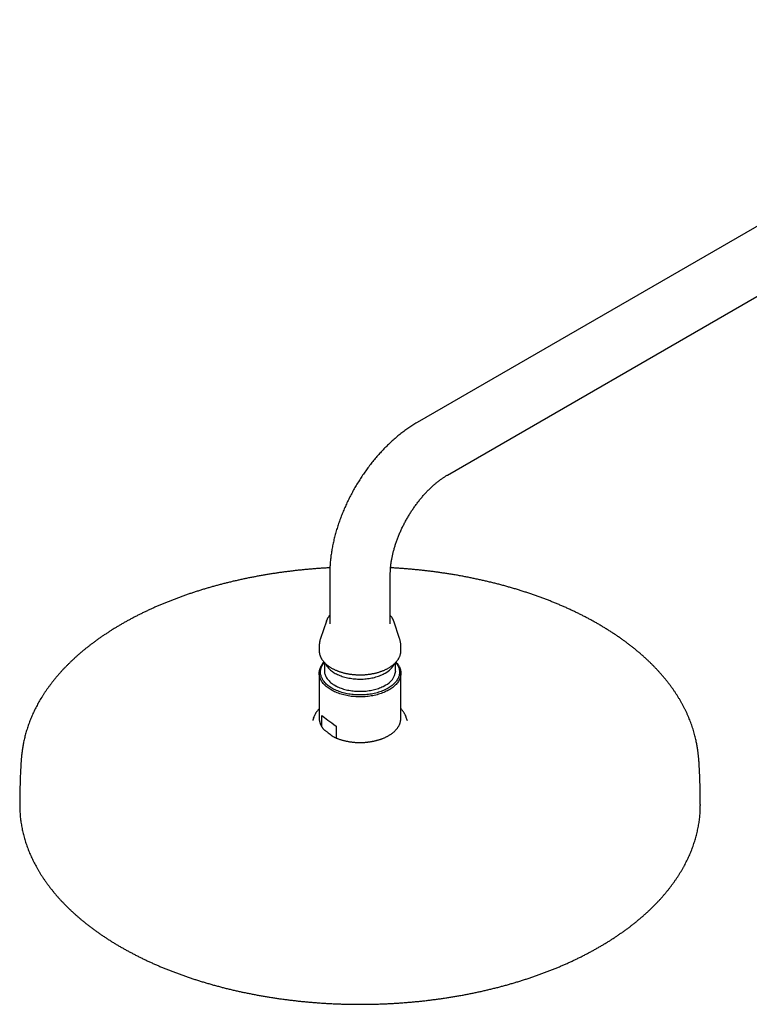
# Model space of a CAD drawing. Header units: millimetres. Extents: x 8 to 1577, y 12 to 2536.
# Tile 8 of 19: x 1059 to 1274, y 926 to 1215. Entities that reach past the tile are written whole.
import ezdxf

# ---------------------------------------------------------------- set-up
doc = ezdxf.new("R2010")
doc.units = ezdxf.units.MM

msp = doc.modelspace()

# ---------------------------------------------------------------- linework, layer by layer
at = {"color": 7, "linetype": 'Continuous', "lineweight": 30}
for p, q in [((1381.17, 1214.81), (1176.11, 1096.43)), ((1185.01, 1081.02), (1390.07, 1199.4)), ((1150.45, 1051.98), (1150.45, 1037.29)), ((1168.25, 1037.29), (1168.25, 1051.98)), ((1149.45, 1038.15), (1147.73, 1033)), ((1149.45, 1038.15), (1149.46, 1038.17)), ((1170.96, 1033), (1169.24, 1038.15)), ((1169.24, 1038.15), (1169.24, 1038.15)), ((1147.35, 1030.65), (1147.35, 1029.45)), ((1171.35, 1029.45), (1171.35, 1030.65)), ((1148.87, 1025.97), (1148.87, 1023.55)), ((1169.82, 1023.55), (1169.82, 1025.97)), ((1147.35, 1022.8), (1147.35, 1009.6)), ((1171.35, 1009.6), (1171.35, 1022.8)), ((1151.94, 1019.27), (1152.3, 1019.06)), ((1166.39, 1019.06), (1166.76, 1019.27)), ((1145.74, 1009.82), (1145.49, 1009.04)), ((1147.35, 1009.6), (1147.35, 1009.6)), ((1148.16, 1007.09), (1148.16, 1010.4)), ((1171.35, 1009.6), (1171.35, 1009.61)), ((1172.94, 1009.84), (1172.95, 1009.82)), ((1173.21, 1009.04), (1172.95, 1009.82)), ((1152.37, 1007.28), (1152.37, 1003.97))]:
    msp.add_line(p, q, dxfattribs=at)
at = {"color": 7, "linetype": 'Continuous', "lineweight": 30, "flags": 128}
for points in [[(1147.35, 1029.45), (1147.35, 1029.35), (1147.35, 1029.24)], [(1171.34, 1029.25), (1171.35, 1029.41), (1171.35, 1029.45)], [(1166.71, 1017.33), (1166.35, 1017.17), (1165.97, 1017.02), (1165.59, 1016.88), (1165.19, 1016.75), (1164.79, 1016.62), (1164.38, 1016.51), (1163.96, 1016.4), (1163.53, 1016.31), (1163.1, 1016.22), (1162.67, 1016.14), (1162.23, 1016.07), (1161.78, 1016.02), (1161.33, 1015.97), (1160.88, 1015.93), (1160.42, 1015.9), (1159.97, 1015.88), (1159.51, 1015.87), (1159.05, 1015.87), (1158.6, 1015.88), (1158.14, 1015.91), (1157.69, 1015.94), (1157.24, 1015.98), (1156.79, 1016.03), (1156.35, 1016.09), (1155.91, 1016.16), (1155.47, 1016.24), (1155.04, 1016.33), (1154.62, 1016.43), (1154.2, 1016.54), (1153.79, 1016.66), (1153.39, 1016.78), (1153, 1016.92), (1152.62, 1017.06), (1152.24, 1017.22), (1151.88, 1017.38), (1151.53, 1017.54), (1151.19, 1017.72), (1150.86, 1017.9), (1150.54, 1018.09), (1150.24, 1018.29), (1149.95, 1018.49), (1149.67, 1018.7), (1149.41, 1018.92), (1149.16, 1019.14), (1148.92, 1019.37), (1148.7, 1019.6), (1148.5, 1019.83), (1148.31, 1020.07), (1148.14, 1020.32), (1147.99, 1020.57), (1147.85, 1020.82), (1147.72, 1021.07), (1147.62, 1021.33), (1147.53, 1021.59), (1147.46, 1021.85), (1147.41, 1022.11), (1147.37, 1022.37), (1147.35, 1022.64), (1147.35, 1022.9), (1147.36, 1023.16), (1147.4, 1023.43), (1147.45, 1023.69), (1147.51, 1023.95), (1147.6, 1024.21), (1147.7, 1024.47), (1147.82, 1024.72), (1147.95, 1024.97), (1148.11, 1025.22), (1148.27, 1025.47), (1148.46, 1025.71), (1148.66, 1025.95), (1148.77, 1026.07)], [(1169.84, 1025.98), (1169.9, 1025.91), (1170.08, 1025.67), (1170.24, 1025.43), (1170.39, 1025.18), (1170.52, 1024.93), (1170.63, 1024.68), (1170.72, 1024.43), (1170.8, 1024.17), (1170.87, 1023.91), (1170.91, 1023.66), (1170.94, 1023.4), (1170.95, 1023.14), (1170.94, 1022.88), (1170.91, 1022.62), (1170.87, 1022.36), (1170.81, 1022.1), (1170.73, 1021.85), (1170.64, 1021.59), (1170.53, 1021.34), (1170.4, 1021.09), (1170.25, 1020.85), (1170.09, 1020.6), (1169.92, 1020.37), (1169.72, 1020.13), (1169.51, 1019.9), (1169.29, 1019.68), (1169.05, 1019.46), (1168.8, 1019.24), (1168.53, 1019.03), (1168.25, 1018.83), (1167.95, 1018.63), (1167.64, 1018.44), (1167.32, 1018.26), (1166.99, 1018.09), (1166.65, 1017.92), (1166.29, 1017.76), (1165.92, 1017.61), (1165.55, 1017.47), (1165.16, 1017.33), (1164.77, 1017.21), (1164.37, 1017.09), (1163.96, 1016.98), (1163.54, 1016.88), (1163.12, 1016.79), (1162.69, 1016.71), (1162.26, 1016.64), (1161.82, 1016.58), (1161.38, 1016.53), (1160.94, 1016.49), (1160.49, 1016.46), (1160.04, 1016.44), (1159.59, 1016.43), (1159.14, 1016.43), (1158.69, 1016.44), (1158.24, 1016.46), (1157.8, 1016.49), (1157.35, 1016.53), (1156.91, 1016.58), (1156.47, 1016.64), (1156.04, 1016.71), (1155.61, 1016.79), (1155.19, 1016.87), (1154.77, 1016.97), (1154.36, 1017.08), (1153.96, 1017.19), (1153.56, 1017.32), (1153.18, 1017.45), (1152.8, 1017.6), (1152.44, 1017.75), (1152.08, 1017.91), (1151.73, 1018.07), (1151.4, 1018.25), (1151.08, 1018.43), (1150.77, 1018.62), (1150.47, 1018.81), (1150.19, 1019.01), (1149.92, 1019.22), (1149.67, 1019.44), (1149.43, 1019.65), (1149.2, 1019.88), (1148.99, 1020.11), (1148.79, 1020.34), (1148.62, 1020.58), (1148.45, 1020.82), (1148.31, 1021.07), (1148.18, 1021.32), (1148.06, 1021.57), (1147.97, 1021.82), (1147.89, 1022.08), (1147.83, 1022.34), (1147.78, 1022.59), (1147.76, 1022.85), (1147.75, 1023.11), (1147.75, 1023.37), (1147.78, 1023.63), (1147.82, 1023.89), (1147.88, 1024.15), (1147.96, 1024.4), (1148.05, 1024.66), (1148.17, 1024.91), (1148.29, 1025.16), (1148.44, 1025.4), (1148.6, 1025.65), (1148.78, 1025.89), (1148.86, 1025.98)], [(1149.2, 1025.63), (1149.26, 1025.49), (1149.39, 1025.26), (1149.53, 1025.02), (1149.69, 1024.79), (1149.86, 1024.57), (1150.05, 1024.35), (1150.25, 1024.13), (1150.47, 1023.92), (1150.71, 1023.71), (1150.96, 1023.51), (1151.22, 1023.32), (1151.5, 1023.13), (1151.79, 1022.95), (1152.09, 1022.77), (1152.4, 1022.61), (1152.73, 1022.45), (1153.07, 1022.3), (1153.41, 1022.15), (1153.77, 1022.02), (1154.14, 1021.89), (1154.51, 1021.77), (1154.9, 1021.66), (1155.29, 1021.56), (1155.68, 1021.47), (1156.09, 1021.39), (1156.5, 1021.32), (1156.91, 1021.25), (1157.33, 1021.2), (1157.75, 1021.16), (1158.17, 1021.13), (1158.6, 1021.1), (1159.03, 1021.09), (1159.45, 1021.09), (1159.88, 1021.1), (1160.31, 1021.11), (1160.73, 1021.14), (1161.15, 1021.18), (1161.57, 1021.23), (1161.99, 1021.28), (1162.4, 1021.35), (1162.81, 1021.43), (1163.21, 1021.51), (1163.6, 1021.61), (1163.99, 1021.72), (1164.37, 1021.83), (1164.74, 1021.95), (1165.1, 1022.08), (1165.45, 1022.22), (1165.8, 1022.37), (1166.13, 1022.53), (1166.45, 1022.69), (1166.76, 1022.86)], [(1169.92, 1026.07), (1170.09, 1025.88), (1170.29, 1025.64), (1170.47, 1025.4), (1170.63, 1025.15), (1170.78, 1024.9), (1170.91, 1024.65), (1171.02, 1024.4), (1171.12, 1024.14), (1171.2, 1023.88), (1171.26, 1023.62), (1171.31, 1023.36), (1171.34, 1023.09), (1171.35, 1022.83), (1171.34, 1022.56), (1171.32, 1022.3), (1171.27, 1022.04), (1171.22, 1021.78), (1171.14, 1021.52), (1171.05, 1021.26), (1170.94, 1021), (1170.81, 1020.75), (1170.67, 1020.5), (1170.51, 1020.25), (1170.33, 1020.01), (1170.14, 1019.77), (1169.93, 1019.53), (1169.71, 1019.3), (1169.47, 1019.08), (1169.22, 1018.86), (1168.95, 1018.64), (1168.67, 1018.44), (1168.37, 1018.23), (1168.07, 1018.04), (1167.75, 1017.85), (1167.41, 1017.67), (1167.07, 1017.5), (1166.71, 1017.33)], [(1148.87, 1023.55), (1148.87, 1023.36), (1148.9, 1023.12), (1148.93, 1022.87), (1148.99, 1022.63), (1149.07, 1022.38), (1149.16, 1022.14), (1149.26, 1021.9), (1149.39, 1021.67), (1149.53, 1021.44), (1149.69, 1021.21), (1149.86, 1020.98), (1150.05, 1020.76), (1150.25, 1020.54), (1150.47, 1020.33), (1150.71, 1020.12), (1150.96, 1019.92), (1151.22, 1019.73), (1151.5, 1019.54), (1151.79, 1019.36), (1152.09, 1019.19), (1152.4, 1019.02), (1152.73, 1018.86), (1153.07, 1018.71), (1153.41, 1018.56), (1153.77, 1018.43), (1154.14, 1018.3), (1154.51, 1018.18), (1154.9, 1018.07), (1155.29, 1017.97), (1155.68, 1017.88), (1156.09, 1017.8), (1156.5, 1017.73), (1156.91, 1017.67), (1157.33, 1017.61), (1157.75, 1017.57), (1158.17, 1017.54), (1158.6, 1017.52), (1159.03, 1017.5), (1159.45, 1017.5), (1159.88, 1017.51), (1160.31, 1017.53), (1160.73, 1017.55), (1161.15, 1017.59), (1161.57, 1017.64), (1161.99, 1017.7), (1162.4, 1017.76), (1162.81, 1017.84), (1163.21, 1017.93), (1163.6, 1018.02), (1163.99, 1018.13), (1164.37, 1018.24), (1164.74, 1018.36), (1165.1, 1018.49), (1165.45, 1018.63), (1165.8, 1018.78), (1166.13, 1018.94), (1166.45, 1019.1), (1166.76, 1019.27)], [(1145.69, 1009.65), (1145.77, 1009.91), (1145.82, 1010.04)], [(1059.35, 984.21), (1059.35, 984.13), (1059.35, 983.86)], [(1259.34, 983.87), (1259.35, 984.13), (1259.35, 984.21)]]:
    msp.add_lwpolyline(points, dxfattribs=at)
at = {"color": 7, "linetype": 'Continuous', "lineweight": 30}
for centre, radius, start, end in [((1163.85, 1028.47), 6.32, 297.3698, 333.3279), ((1164.61, 1024.05), 5.24, 294.1604, 354.5195)]:
    msp.add_arc(centre, radius, start, end, dxfattribs=at)
msp.add_ellipse((1159.35, 1003.53), major_axis=(11.99, -7.76), ratio=0.053572, start_param=3.547703, end_param=4.127077, dxfattribs=at)
for points, knots in [([(1176.11, 1096.43), (1176, 1096.37), (1175.69, 1096.19), (1175.17, 1095.88), (1174.57, 1095.5), (1173.98, 1095.11), (1173.39, 1094.71), (1172.8, 1094.29), (1172.21, 1093.87), (1171.63, 1093.43), (1171.06, 1092.98), (1170.49, 1092.52), (1169.92, 1092.04), (1169.36, 1091.56), (1168.81, 1091.07), (1168.26, 1090.56), (1167.72, 1090.05), (1167.18, 1089.52), (1166.65, 1088.99), (1166.12, 1088.45), (1165.6, 1087.89), (1165.09, 1087.33), (1164.58, 1086.76), (1164.08, 1086.19), (1163.59, 1085.6), (1163.1, 1085.01), (1162.62, 1084.4), (1162.15, 1083.8), (1161.69, 1083.18), (1161.23, 1082.56), (1160.78, 1081.93), (1160.34, 1081.29), (1159.9, 1080.65), (1159.48, 1080), (1159.06, 1079.34), (1158.65, 1078.68), (1158.25, 1078.02), (1157.85, 1077.34), (1157.47, 1076.67), (1157.09, 1075.99), (1156.72, 1075.3), (1156.37, 1074.61), (1156.02, 1073.92), (1155.68, 1073.22), (1155.35, 1072.52), (1155.03, 1071.81), (1154.72, 1071.11), (1154.41, 1070.4), (1154.12, 1069.68), (1153.84, 1068.97), (1153.57, 1068.25), (1153.31, 1067.53), (1153.06, 1066.81), (1152.82, 1066.08), (1152.59, 1065.36), (1152.37, 1064.63), (1152.16, 1063.91), (1151.97, 1063.18), (1151.78, 1062.45), (1151.61, 1061.72), (1151.45, 1060.99), (1151.3, 1060.27), (1151.16, 1059.54), (1151.03, 1058.81), (1150.92, 1058.09), (1150.81, 1057.36), (1150.72, 1056.64), (1150.64, 1055.92), (1150.58, 1055.2), (1150.53, 1054.48), (1150.49, 1053.77), (1150.46, 1053.06), (1150.45, 1052.46), (1150.45, 1052.11), (1150.45, 1051.98)], [0, 0, 0, 0, 0.0078424, 0.0220614, 0.0362768, 0.0504942, 0.0647101, 0.0789217, 0.0931267, 0.1073231, 0.1215095, 0.1356843, 0.1498467, 0.1639957, 0.1781307, 0.1922515, 0.2063577, 0.2204493, 0.2345265, 0.2485894, 0.2626384, 0.2766739, 0.2906963, 0.3047064, 0.3187046, 0.3326917, 0.3466684, 0.3606355, 0.3745937, 0.3885439, 0.4024869, 0.4164236, 0.4303548, 0.4442815, 0.4582044, 0.4721247, 0.4860431, 0.4999605, 0.5138779, 0.5277961, 0.5417158, 0.555638, 0.5695635, 0.5834934, 0.5974284, 0.6113696, 0.6253178, 0.6392739, 0.6532388, 0.6672134, 0.6811985, 0.6951949, 0.7092035, 0.7232249, 0.73726, 0.7513093, 0.7653735, 0.7794532, 0.7935488, 0.8076607, 0.8217891, 0.8359342, 0.8500961, 0.8642745, 0.8784692, 0.8926796, 0.906905, 0.9211444, 0.9353964, 0.9496596, 0.9639319, 0.9782111, 0.9924946, 1, 1, 1, 1]), ([(1168.25, 1051.98), (1168.25, 1052.05), (1168.25, 1052.25), (1168.25, 1052.58), (1168.27, 1052.98), (1168.29, 1053.39), (1168.33, 1053.81), (1168.37, 1054.24), (1168.42, 1054.68), (1168.47, 1055.13), (1168.54, 1055.59), (1168.62, 1056.05), (1168.7, 1056.52), (1168.8, 1057), (1168.9, 1057.48), (1169.01, 1057.97), (1169.13, 1058.46), (1169.27, 1058.96), (1169.41, 1059.47), (1169.56, 1059.97), (1169.72, 1060.48), (1169.88, 1061), (1170.06, 1061.51), (1170.25, 1062.03), (1170.45, 1062.55), (1170.65, 1063.07), (1170.86, 1063.59), (1171.09, 1064.12), (1171.32, 1064.64), (1171.56, 1065.16), (1171.8, 1065.68), (1172.06, 1066.2), (1172.32, 1066.71), (1172.59, 1067.23), (1172.87, 1067.74), (1173.15, 1068.25), (1173.45, 1068.75), (1173.75, 1069.25), (1174.05, 1069.75), (1174.36, 1070.24), (1174.68, 1070.72), (1175, 1071.2), (1175.33, 1071.67), (1175.66, 1072.14), (1176, 1072.6), (1176.34, 1073.05), (1176.69, 1073.5), (1177.04, 1073.93), (1177.39, 1074.36), (1177.75, 1074.78), (1178.11, 1075.19), (1178.47, 1075.59), (1178.84, 1075.98), (1179.2, 1076.37), (1179.57, 1076.74), (1179.93, 1077.1), (1180.3, 1077.45), (1180.67, 1077.79), (1181.04, 1078.12), (1181.4, 1078.44), (1181.77, 1078.74), (1182.13, 1079.04), (1182.49, 1079.32), (1182.85, 1079.59), (1183.21, 1079.85), (1183.56, 1080.1), (1183.91, 1080.34), (1184.26, 1080.56), (1184.59, 1080.77), (1184.84, 1080.92), (1184.98, 1081), (1185.01, 1081.02)], [0, 0, 0, 0, 0.007492, 0.021715, 0.035968, 0.05026, 0.06459, 0.078961, 0.093371, 0.107822, 0.122313, 0.136843, 0.151412, 0.166019, 0.180663, 0.195343, 0.210057, 0.224805, 0.239585, 0.254396, 0.269236, 0.284103, 0.298996, 0.313914, 0.328854, 0.343815, 0.358795, 0.373793, 0.388806, 0.403834, 0.418874, 0.433925, 0.448984, 0.46405, 0.479122, 0.494198, 0.509275, 0.524352, 0.539427, 0.554498, 0.569563, 0.58462, 0.599669, 0.614706, 0.62973, 0.64474, 0.659734, 0.674709, 0.689665, 0.7046, 0.719512, 0.734398, 0.749259, 0.764092, 0.778895, 0.793667, 0.808407, 0.823113, 0.837783, 0.852418, 0.867015, 0.881574, 0.896094, 0.910574, 0.925013, 0.939412, 0.953771, 0.968089, 0.982368, 0.995839, 1, 1, 1, 1]), ([(1150.49, 1053.79), (1150.2, 1053.78), (1149.54, 1053.74), (1148.52, 1053.68), (1147.4, 1053.6), (1146.28, 1053.52), (1145.15, 1053.43), (1144.02, 1053.33), (1142.88, 1053.23), (1141.74, 1053.11), (1140.59, 1052.99), (1139.45, 1052.85), (1138.3, 1052.71), (1137.15, 1052.57), (1136, 1052.41), (1134.86, 1052.24), (1133.71, 1052.07), (1132.56, 1051.89), (1131.42, 1051.7), (1130.28, 1051.5), (1129.14, 1051.29), (1128.01, 1051.08), (1126.87, 1050.86), (1125.74, 1050.62), (1124.62, 1050.39), (1123.5, 1050.14), (1122.38, 1049.88), (1121.26, 1049.62), (1120.16, 1049.35), (1119.05, 1049.07), (1117.95, 1048.78), (1116.86, 1048.48), (1115.77, 1048.18), (1114.69, 1047.87), (1113.61, 1047.55), (1112.54, 1047.22), (1111.48, 1046.89), (1110.42, 1046.55), (1109.37, 1046.2), (1108.33, 1045.84), (1107.29, 1045.47), (1106.26, 1045.1), (1105.24, 1044.72), (1104.23, 1044.33), (1103.22, 1043.94), (1102.22, 1043.54), (1101.23, 1043.13), (1100.25, 1042.71), (1099.28, 1042.29), (1098.32, 1041.86), (1097.36, 1041.42), (1096.41, 1040.97), (1095.48, 1040.52), (1094.55, 1040.07), (1093.63, 1039.6), (1092.72, 1039.13), (1091.83, 1038.65), (1090.94, 1038.17), (1090.06, 1037.68), (1089.19, 1037.18), (1088.33, 1036.68), (1087.49, 1036.17), (1086.65, 1035.65), (1085.83, 1035.13), (1085.01, 1034.6), (1084.21, 1034.07), (1083.42, 1033.53), (1082.63, 1032.99), (1081.86, 1032.43), (1081.11, 1031.88), (1080.36, 1031.32), (1079.63, 1030.75), (1078.9, 1030.18), (1078.19, 1029.6), (1077.5, 1029.02), (1076.81, 1028.43), (1076.14, 1027.84), (1075.47, 1027.24), (1074.83, 1026.64), (1074.19, 1026.03), (1073.57, 1025.42), (1072.96, 1024.8), (1072.36, 1024.18), (1071.77, 1023.56), (1071.2, 1022.93), (1070.65, 1022.29), (1070.1, 1021.65), (1069.57, 1021.01), (1069.05, 1020.37), (1068.55, 1019.72), (1068.06, 1019.06), (1067.58, 1018.41), (1067.11, 1017.74), (1066.66, 1017.08), (1066.23, 1016.41), (1065.81, 1015.74), (1065.4, 1015.06), (1065, 1014.39), (1064.62, 1013.71), (1064.26, 1013.02), (1063.91, 1012.33), (1063.57, 1011.64), (1063.24, 1010.95), (1062.94, 1010.25), (1062.64, 1009.56), (1062.36, 1008.85), (1062.09, 1008.15), (1061.84, 1007.45), (1061.61, 1006.74), (1061.39, 1006.04), (1061.18, 1005.34), (1060.99, 1004.64), (1060.81, 1003.95), (1060.65, 1003.27), (1060.51, 1002.61), (1060.39, 1001.97), (1060.28, 1001.36), (1060.18, 1000.77), (1060.1, 1000.23), (1060.03, 999.72), (1059.97, 999.24), (1059.92, 998.8), (1059.88, 998.39), (1059.84, 998), (1059.81, 997.64), (1059.78, 997.3), (1059.76, 996.97), (1059.74, 996.66), (1059.72, 996.46), (1059.72, 996.36)], [0, 0, 0, 0, 0.006041, 0.013773, 0.021585, 0.029465, 0.037404, 0.045392, 0.053425, 0.061496, 0.069601, 0.077736, 0.085899, 0.094085, 0.102293, 0.110522, 0.118768, 0.127031, 0.135308, 0.1436, 0.151905, 0.160221, 0.168548, 0.176885, 0.185232, 0.193587, 0.201951, 0.210322, 0.218701, 0.227086, 0.235477, 0.243874, 0.252277, 0.260684, 0.269097, 0.277514, 0.285936, 0.294361, 0.30279, 0.311223, 0.31966, 0.328099, 0.336541, 0.344987, 0.353435, 0.361885, 0.370338, 0.378793, 0.38725, 0.395709, 0.404169, 0.412632, 0.421096, 0.429561, 0.438028, 0.446496, 0.454965, 0.463435, 0.471905, 0.480377, 0.48885, 0.497323, 0.505796, 0.51427, 0.522744, 0.531219, 0.539694, 0.548168, 0.556643, 0.565117, 0.573592, 0.582066, 0.590539, 0.599012, 0.607484, 0.615956, 0.624427, 0.632896, 0.641365, 0.649832, 0.658298, 0.666763, 0.675226, 0.683687, 0.692146, 0.700603, 0.709057, 0.717509, 0.725959, 0.734405, 0.742848, 0.751287, 0.759723, 0.768154, 0.77658, 0.785001, 0.793417, 0.801825, 0.810227, 0.81862, 0.827003, 0.835374, 0.843733, 0.852075, 0.860398, 0.868696, 0.876965, 0.885196, 0.893376, 0.901492, 0.909521, 0.917432, 0.925186, 0.932731, 0.940002, 0.946931, 0.953452, 0.959516, 0.965098, 0.970198, 0.974838, 0.979052, 0.982881, 0.986367, 0.989551, 0.992472, 0.995165, 0.997663, 1, 1, 1, 1]), ([(1258.97, 996.36), (1258.97, 996.45), (1258.96, 996.64), (1258.94, 996.93), (1258.92, 997.23), (1258.89, 997.54), (1258.86, 997.87), (1258.83, 998.22), (1258.8, 998.59), (1258.75, 998.99), (1258.7, 999.41), (1258.64, 999.87), (1258.58, 1000.36), (1258.49, 1000.89), (1258.4, 1001.46), (1258.29, 1002.06), (1258.16, 1002.71), (1258.01, 1003.4), (1257.84, 1004.11), (1257.65, 1004.85), (1257.44, 1005.61), (1257.2, 1006.38), (1256.95, 1007.15), (1256.68, 1007.92), (1256.4, 1008.7), (1256.09, 1009.46), (1255.77, 1010.23), (1255.43, 1010.99), (1255.08, 1011.74), (1254.71, 1012.49), (1254.32, 1013.23), (1253.92, 1013.97), (1253.51, 1014.71), (1253.07, 1015.43), (1252.63, 1016.16), (1252.17, 1016.87), (1251.69, 1017.59), (1251.2, 1018.29), (1250.69, 1018.99), (1250.17, 1019.69), (1249.63, 1020.38), (1249.08, 1021.07), (1248.51, 1021.75), (1247.93, 1022.43), (1247.34, 1023.1), (1246.73, 1023.76), (1246.11, 1024.42), (1245.47, 1025.07), (1244.82, 1025.72), (1244.15, 1026.37), (1243.47, 1027), (1242.78, 1027.64), (1242.08, 1028.26), (1241.36, 1028.88), (1240.62, 1029.5), (1239.88, 1030.11), (1239.12, 1030.71), (1238.35, 1031.3), (1237.56, 1031.9), (1236.77, 1032.48), (1235.96, 1033.06), (1235.13, 1033.63), (1234.3, 1034.19), (1233.45, 1034.75), (1232.59, 1035.3), (1231.72, 1035.85), (1230.84, 1036.39), (1229.95, 1036.92), (1229.04, 1037.45), (1228.12, 1037.96), (1227.19, 1038.48), (1226.25, 1038.98), (1225.3, 1039.48), (1224.34, 1039.97), (1223.37, 1040.45), (1222.38, 1040.92), (1221.39, 1041.39), (1220.38, 1041.85), (1219.37, 1042.31), (1218.34, 1042.75), (1217.31, 1043.19), (1216.26, 1043.62), (1215.21, 1044.04), (1214.15, 1044.46), (1213.07, 1044.86), (1211.99, 1045.26), (1210.9, 1045.65), (1209.8, 1046.03), (1208.69, 1046.41), (1207.57, 1046.77), (1206.45, 1047.13), (1205.31, 1047.48), (1204.17, 1047.82), (1203.02, 1048.15), (1201.86, 1048.48), (1200.69, 1048.79), (1199.51, 1049.1), (1198.33, 1049.4), (1197.14, 1049.69), (1195.94, 1049.97), (1194.74, 1050.24), (1193.52, 1050.5), (1192.3, 1050.76), (1191.08, 1051), (1189.84, 1051.24), (1188.6, 1051.47), (1187.35, 1051.69), (1186.1, 1051.89), (1184.88, 1052.09), (1183.69, 1052.26), (1182.55, 1052.43), (1181.41, 1052.58), (1180.26, 1052.73), (1179.11, 1052.87), (1177.96, 1053), (1176.8, 1053.13), (1175.65, 1053.24), (1174.49, 1053.35), (1173.33, 1053.45), (1172.17, 1053.54), (1171.01, 1053.62), (1169.85, 1053.7), (1168.95, 1053.75), (1168.45, 1053.78), (1168.32, 1053.78)], [0, 0, 0, 0, 0.002154, 0.004479, 0.006963, 0.009632, 0.012515, 0.015643, 0.019051, 0.022775, 0.026857, 0.031339, 0.036265, 0.041679, 0.047616, 0.054098, 0.061123, 0.068661, 0.07665, 0.085007, 0.09364, 0.102467, 0.111421, 0.120453, 0.129531, 0.138632, 0.147743, 0.156854, 0.165961, 0.17506, 0.184149, 0.193229, 0.202297, 0.211355, 0.220403, 0.22944, 0.238467, 0.247486, 0.256496, 0.265497, 0.274491, 0.283478, 0.292458, 0.301432, 0.3104, 0.319362, 0.328319, 0.337272, 0.346219, 0.355163, 0.364102, 0.373038, 0.381971, 0.3909, 0.399826, 0.40875, 0.417671, 0.426589, 0.435506, 0.444421, 0.453334, 0.462245, 0.471155, 0.480064, 0.488971, 0.497878, 0.506784, 0.51569, 0.524595, 0.5335, 0.542405, 0.55131, 0.560216, 0.569121, 0.578028, 0.586935, 0.595843, 0.604752, 0.613662, 0.622574, 0.631488, 0.640403, 0.649321, 0.658241, 0.667163, 0.676088, 0.685017, 0.693948, 0.702883, 0.711822, 0.720766, 0.729713, 0.738666, 0.747624, 0.756588, 0.765558, 0.774535, 0.783519, 0.792511, 0.801511, 0.810521, 0.819541, 0.828573, 0.837616, 0.846673, 0.855744, 0.864832, 0.873937, 0.883063, 0.891257, 0.899451, 0.907643, 0.915832, 0.924019, 0.932203, 0.940384, 0.948561, 0.956732, 0.964897, 0.973054, 0.981202, 0.989335, 0.997451, 1, 1, 1, 1]), ([(1150.45, 1039.8), (1150.43, 1039.79), (1150.35, 1039.7), (1150.22, 1039.54), (1150.05, 1039.32), (1149.9, 1039.1), (1149.77, 1038.87), (1149.65, 1038.64), (1149.55, 1038.41), (1149.48, 1038.25), (1149.46, 1038.17), (1149.46, 1038.17)], [0, 0, 0, 0, 0.034542, 0.173158, 0.31146, 0.449384, 0.586869, 0.723864, 0.86033, 0.996249, 1, 1, 1, 1]), ([(1169.24, 1038.15), (1169.23, 1038.18), (1169.19, 1038.29), (1169.12, 1038.48), (1169.01, 1038.7), (1168.89, 1038.93), (1168.75, 1039.15), (1168.6, 1039.37), (1168.43, 1039.59), (1168.31, 1039.73), (1168.25, 1039.8), (1168.25, 1039.8)], [0, 0, 0, 0, 0.051704, 0.185317, 0.319419, 0.45404, 0.58918, 0.724822, 0.860927, 0.997446, 1, 1, 1, 1]), ([(1147.73, 1033), (1147.72, 1032.95), (1147.66, 1032.79), (1147.58, 1032.51), (1147.5, 1032.18), (1147.44, 1031.84), (1147.39, 1031.5), (1147.36, 1031.16), (1147.35, 1030.88), (1147.35, 1030.71), (1147.35, 1030.65)], [0, 0, 0, 0, 0.070939, 0.215939, 0.360022, 0.503306, 0.64591, 0.787947, 0.929531, 1, 1, 1, 1]), ([(1171.35, 1030.65), (1171.35, 1030.67), (1171.35, 1030.81), (1171.34, 1031.05), (1171.31, 1031.39), (1171.27, 1031.72), (1171.21, 1032.05), (1171.14, 1032.38), (1171.06, 1032.7), (1170.99, 1032.91), (1170.96, 1033.01)], [0, 0, 0, 0, 0.024954, 0.165959, 0.306787, 0.447541, 0.588334, 0.729285, 0.870511, 1, 1, 1, 1]), ([(1147.35, 1029.23), (1147.36, 1029.16), (1147.37, 1029.01), (1147.4, 1028.76), (1147.45, 1028.51), (1147.51, 1028.25), (1147.59, 1028), (1147.69, 1027.75), (1147.8, 1027.5), (1147.92, 1027.25), (1148.06, 1027.01), (1148.22, 1026.77), (1148.39, 1026.53), (1148.57, 1026.3), (1148.77, 1026.07), (1148.99, 1025.84), (1149.21, 1025.62), (1149.45, 1025.41), (1149.71, 1025.2), (1149.97, 1025), (1150.25, 1024.8), (1150.54, 1024.61), (1150.84, 1024.42), (1151.16, 1024.24), (1151.48, 1024.07), (1151.81, 1023.91), (1152.15, 1023.75), (1152.51, 1023.6), (1152.87, 1023.46), (1153.24, 1023.33), (1153.61, 1023.2), (1154, 1023.09), (1154.39, 1022.98), (1154.79, 1022.88), (1155.19, 1022.78), (1155.6, 1022.7), (1156.01, 1022.62), (1156.43, 1022.56), (1156.85, 1022.5), (1157.28, 1022.45), (1157.7, 1022.41), (1158.13, 1022.38), (1158.56, 1022.36), (1159, 1022.35), (1159.43, 1022.35), (1159.86, 1022.35), (1160.29, 1022.37), (1160.72, 1022.39), (1161.15, 1022.43), (1161.58, 1022.47), (1162, 1022.52), (1162.42, 1022.58), (1162.84, 1022.65), (1163.25, 1022.73), (1163.66, 1022.82), (1164.06, 1022.91), (1164.45, 1023.02), (1164.84, 1023.13), (1165.22, 1023.25), (1165.6, 1023.38), (1165.96, 1023.51), (1166.32, 1023.66), (1166.67, 1023.81), (1167.01, 1023.97), (1167.34, 1024.14), (1167.66, 1024.31), (1167.97, 1024.49), (1168.26, 1024.68), (1168.55, 1024.87), (1168.82, 1025.07), (1169.08, 1025.28), (1169.33, 1025.49), (1169.57, 1025.71), (1169.79, 1025.93), (1170, 1026.16), (1170.19, 1026.39), (1170.37, 1026.63), (1170.54, 1026.87), (1170.69, 1027.11), (1170.83, 1027.36), (1170.95, 1027.61), (1171.05, 1027.86), (1171.14, 1028.11), (1171.21, 1028.37), (1171.27, 1028.63), (1171.31, 1028.88), (1171.33, 1029.09), (1171.34, 1029.2), (1171.34, 1029.23)], [0, 0, 0, 0, 0.00929, 0.020717, 0.032155, 0.043612, 0.055092, 0.066603, 0.078146, 0.089724, 0.101338, 0.112986, 0.124667, 0.136378, 0.148115, 0.159875, 0.171654, 0.183449, 0.195256, 0.207071, 0.218893, 0.230719, 0.242546, 0.254375, 0.266202, 0.278027, 0.289849, 0.301669, 0.313485, 0.325298, 0.337108, 0.348913, 0.360716, 0.372515, 0.384311, 0.396105, 0.407895, 0.419684, 0.43147, 0.443255, 0.455038, 0.466819, 0.4786, 0.490381, 0.502161, 0.513941, 0.525721, 0.537502, 0.549284, 0.561067, 0.572851, 0.584637, 0.596425, 0.608215, 0.620008, 0.631804, 0.643603, 0.655406, 0.667212, 0.679022, 0.690836, 0.702654, 0.714476, 0.726302, 0.738132, 0.749965, 0.761801, 0.77364, 0.78548, 0.797319, 0.809156, 0.820989, 0.832815, 0.844632, 0.856435, 0.868222, 0.879989, 0.891731, 0.903444, 0.915126, 0.926774, 0.938385, 0.94996, 0.961498, 0.973004, 0.98448, 0.995933, 1, 1, 1, 1]), ([(1147.35, 1012.35), (1147.33, 1012.34), (1147.23, 1012.24), (1147.07, 1012.06), (1146.86, 1011.81), (1146.66, 1011.56), (1146.48, 1011.3), (1146.31, 1011.04), (1146.16, 1010.77), (1146.02, 1010.5), (1145.91, 1010.27), (1145.85, 1010.12), (1145.83, 1010.06)], [0, 0, 0, 0, 0.023763, 0.13758, 0.251237, 0.3647, 0.477933, 0.590902, 0.703575, 0.815925, 0.927934, 1, 1, 1, 1]), ([(1147.35, 1009.6), (1147.35, 1009.58), (1147.35, 1009.47), (1147.36, 1009.28), (1147.38, 1009.02), (1147.43, 1008.76), (1147.49, 1008.49), (1147.56, 1008.23), (1147.66, 1007.97), (1147.77, 1007.71), (1147.89, 1007.45), (1148.04, 1007.19), (1148.17, 1006.97), (1148.27, 1006.84), (1148.3, 1006.8)], [0, 0, 0, 0, 0.019783, 0.109286, 0.199331, 0.289989, 0.381335, 0.473428, 0.566314, 0.660021, 0.754557, 0.849911, 0.946051, 1, 1, 1, 1]), ([(1159.35, 1002.47), (1159.5, 1002.47), (1159.71, 1002.47), (1160.01, 1002.48), (1160.28, 1002.49), (1160.59, 1002.5), (1160.92, 1002.53), (1161.26, 1002.56), (1161.61, 1002.59), (1161.97, 1002.64), (1162.33, 1002.69), (1162.7, 1002.75), (1163.06, 1002.81), (1163.43, 1002.89), (1163.79, 1002.97), (1164.15, 1003.06), (1164.51, 1003.15), (1164.87, 1003.26), (1165.22, 1003.37), (1165.56, 1003.49), (1165.9, 1003.61), (1166.24, 1003.75), (1166.56, 1003.88), (1166.88, 1004.03), (1167.19, 1004.18), (1167.49, 1004.34), (1167.79, 1004.51), (1168.07, 1004.68), (1168.35, 1004.86), (1168.61, 1005.05), (1168.87, 1005.24), (1169.11, 1005.43), (1169.35, 1005.63), (1169.57, 1005.84), (1169.78, 1006.05), (1169.98, 1006.27), (1170.16, 1006.49), (1170.34, 1006.71), (1170.5, 1006.94), (1170.65, 1007.18), (1170.78, 1007.41), (1170.9, 1007.65), (1171.01, 1007.9), (1171.1, 1008.14), (1171.18, 1008.39), (1171.24, 1008.64), (1171.29, 1008.9), (1171.33, 1009.15), (1171.34, 1009.39), (1171.34, 1009.55), (1171.35, 1009.61)], [0, 0, 0, 0, 0.024059, 0.033696, 0.049708, 0.066316, 0.084121, 0.102695, 0.121866, 0.141498, 0.161492, 0.181776, 0.202297, 0.223012, 0.243889, 0.264903, 0.286034, 0.307264, 0.32858, 0.349971, 0.371428, 0.392942, 0.414508, 0.43612, 0.457773, 0.479462, 0.501186, 0.522939, 0.544719, 0.566523, 0.588348, 0.61019, 0.632048, 0.653917, 0.675795, 0.69768, 0.719568, 0.741456, 0.763343, 0.785227, 0.807108, 0.828988, 0.850871, 0.872761, 0.894668, 0.916602, 0.938579, 0.960614, 0.982726, 1, 1, 1, 1]), ([(1172.94, 1009.84), (1172.94, 1009.85), (1172.91, 1009.95), (1172.83, 1010.14), (1172.72, 1010.41), (1172.59, 1010.68), (1172.44, 1010.94), (1172.28, 1011.2), (1172.1, 1011.46), (1171.91, 1011.71), (1171.71, 1011.96), (1171.52, 1012.18), (1171.39, 1012.31), (1171.35, 1012.35)], [0, 0, 0, 0, 0.009713, 0.11162, 0.213815, 0.316318, 0.419134, 0.52226, 0.625683, 0.729383, 0.833334, 0.937507, 1, 1, 1, 1]), ([(1145.49, 1009.04), (1145.48, 1009.04), (1145.48, 1009.01), (1145.46, 1008.98), (1145.45, 1008.95), (1145.45, 1008.94), (1145.45, 1008.94), (1145.45, 1008.94)], [0, 0, 0, 0, 0.087764, 0.359, 0.643801, 0.914579, 1, 1, 1, 1]), ([(1148.16, 1007.09), (1148.17, 1007.07), (1148.17, 1007.04), (1148.2, 1006.96), (1148.26, 1006.85), (1148.34, 1006.73), (1148.48, 1006.58), (1148.64, 1006.4), (1148.84, 1006.22), (1148.98, 1006.11), (1149.05, 1006.05)], [0, 0, 0, 0, 0.0354075, 0.0789805, 0.1542174, 0.2638409, 0.3739816, 0.5822186, 0.7911189, 1, 1, 1, 1]), ([(1173.25, 1008.94), (1173.25, 1008.94), (1173.25, 1008.94), (1173.24, 1008.95), (1173.23, 1008.97), (1173.22, 1009.01), (1173.21, 1009.03), (1173.21, 1009.04)], [0, 0, 0, 0, 0.054503, 0.308681, 0.5715, 0.84482, 1, 1, 1, 1]), ([(1149.05, 1006.05), (1149.25, 1005.89), (1149.66, 1005.56), (1150.27, 1005.09), (1150.88, 1004.65), (1151.29, 1004.37), (1151.49, 1004.24)], [0, 0, 0, 0, 0.249396, 0.49903, 0.749393, 1, 1, 1, 1]), ([(1151.49, 1004.24), (1151.59, 1004.17), (1151.75, 1004.07), (1151.95, 1003.97), (1152.09, 1003.91), (1152.19, 1003.88), (1152.26, 1003.87), (1152.31, 1003.87), (1152.35, 1003.89), (1152.37, 1003.92), (1152.37, 1003.95), (1152.37, 1003.97)], [0, 0, 0, 0, 0.3155, 0.474357, 0.633996, 0.746871, 0.809238, 0.872498, 0.921407, 0.970818, 1, 1, 1, 1]), ([(1151.98, 1003.95), (1152.05, 1003.92), (1152.24, 1003.84), (1152.53, 1003.71), (1152.87, 1003.58), (1153.22, 1003.45), (1153.58, 1003.33), (1153.94, 1003.22), (1154.3, 1003.12), (1154.68, 1003.02), (1155.05, 1002.93), (1155.43, 1002.85), (1155.82, 1002.78), (1156.21, 1002.71), (1156.6, 1002.65), (1156.99, 1002.6), (1157.38, 1002.56), (1157.76, 1002.53), (1158.13, 1002.5), (1158.46, 1002.48), (1158.74, 1002.47), (1159.03, 1002.47), (1159.23, 1002.47), (1159.35, 1002.47)], [0, 0, 0, 0, 0.034834, 0.086402, 0.137937, 0.189436, 0.240894, 0.292309, 0.343675, 0.394984, 0.446228, 0.497391, 0.548452, 0.599379, 0.650118, 0.700577, 0.750584, 0.799773, 0.847212, 0.891893, 0.923532, 0.956424, 1, 1, 1, 1]), ([(1059.72, 996.36), (1059.7, 996.07), (1059.65, 995.16), (1059.57, 993.65), (1059.5, 991.82), (1059.44, 989.99), (1059.39, 988.16), (1059.36, 986.33), (1059.35, 985.01), (1059.35, 984.3), (1059.35, 984.21)], [0, 0, 0, 0, 0.072862, 0.223445, 0.374025, 0.524601, 0.67517, 0.825729, 0.976277, 1, 1, 1, 1]), ([(1259.34, 984.21), (1259.34, 984.4), (1259.34, 985.2), (1259.33, 986.61), (1259.3, 988.44), (1259.25, 990.27), (1259.19, 992.09), (1259.11, 993.92), (1259.04, 995.34), (1258.99, 996.16), (1258.97, 996.36)], [0, 0, 0, 0, 0.0467715, 0.1972875, 0.3477833, 0.4982567, 0.648705, 0.799126, 0.9495172, 1, 1, 1, 1]), ([(1059.35, 983.84), (1059.35, 983.84), (1059.35, 983.58), (1059.36, 983.09), (1059.39, 982.35), (1059.44, 981.62), (1059.5, 980.88), (1059.57, 980.15), (1059.67, 979.42), (1059.77, 978.68), (1059.9, 977.95), (1060.03, 977.22), (1060.19, 976.49), (1060.36, 975.76), (1060.54, 975.04), (1060.75, 974.31), (1060.96, 973.59), (1061.19, 972.86), (1061.44, 972.14), (1061.7, 971.42), (1061.98, 970.71), (1062.27, 969.99), (1062.58, 969.28), (1062.91, 968.57), (1063.24, 967.86), (1063.6, 967.15), (1063.97, 966.45), (1064.35, 965.75), (1064.75, 965.05), (1065.17, 964.35), (1065.59, 963.66), (1066.04, 962.97), (1066.5, 962.29), (1066.97, 961.61), (1067.46, 960.93), (1067.96, 960.25), (1068.48, 959.58), (1069.01, 958.91), (1069.55, 958.25), (1070.11, 957.59), (1070.69, 956.94), (1071.28, 956.29), (1071.88, 955.64), (1072.49, 955), (1073.12, 954.36), (1073.76, 953.73), (1074.42, 953.11), (1075.09, 952.48), (1075.77, 951.87), (1076.47, 951.26), (1077.18, 950.65), (1077.9, 950.05), (1078.63, 949.45), (1079.38, 948.86), (1080.14, 948.28), (1080.91, 947.7), (1081.7, 947.13), (1082.49, 946.56), (1083.3, 946), (1084.12, 945.45), (1084.95, 944.9), (1085.8, 944.36), (1086.65, 943.82), (1087.52, 943.29), (1088.4, 942.77), (1089.29, 942.26), (1090.18, 941.75), (1091.1, 941.24), (1092.02, 940.75), (1092.95, 940.26), (1093.89, 939.78), (1094.84, 939.3), (1095.8, 938.83), (1096.77, 938.37), (1097.75, 937.92), (1098.75, 937.47), (1099.75, 937.03), (1100.75, 936.6), (1101.77, 936.18), (1102.8, 935.76), (1103.84, 935.35), (1104.88, 934.95), (1105.93, 934.56), (1107, 934.17), (1108.07, 933.8), (1109.14, 933.43), (1110.23, 933.06), (1111.32, 932.71), (1112.42, 932.37), (1113.53, 932.03), (1114.64, 931.7), (1115.76, 931.38), (1116.89, 931.06), (1118.03, 930.76), (1119.17, 930.46), (1120.31, 930.17), (1121.47, 929.89), (1122.63, 929.62), (1123.79, 929.36), (1124.96, 929.1), (1126.14, 928.86), (1127.32, 928.62), (1128.5, 928.39), (1129.69, 928.17), (1130.89, 927.96), (1132.09, 927.76), (1133.29, 927.56), (1134.5, 927.38), (1135.71, 927.2), (1136.92, 927.04), (1138.14, 926.88), (1139.36, 926.73), (1140.59, 926.59), (1141.82, 926.45), (1143.05, 926.33), (1144.28, 926.22), (1145.51, 926.11), (1146.75, 926.02), (1147.99, 925.93), (1149.23, 925.85), (1150.47, 925.78), (1151.72, 925.72), (1152.96, 925.67), (1154.21, 925.63), (1155.46, 925.6), (1156.7, 925.57), (1157.95, 925.56), (1159.2, 925.55), (1160.45, 925.56), (1161.7, 925.57), (1162.94, 925.59), (1164.19, 925.62), (1165.44, 925.66), (1166.68, 925.71), (1167.93, 925.77), (1169.17, 925.83), (1170.41, 925.91), (1171.65, 926), (1172.89, 926.09), (1174.12, 926.19), (1175.36, 926.3), (1176.59, 926.42), (1177.82, 926.55), (1179.04, 926.69), (1180.26, 926.84), (1181.48, 927), (1182.7, 927.16), (1183.91, 927.34), (1185.12, 927.52), (1186.32, 927.71), (1187.52, 927.91), (1188.72, 928.12), (1189.91, 928.34), (1191.1, 928.57), (1192.28, 928.8), (1193.46, 929.05), (1194.63, 929.3), (1195.79, 929.56), (1196.95, 929.83), (1198.11, 930.11), (1199.26, 930.39), (1200.4, 930.69), (1201.53, 930.99), (1202.66, 931.3), (1203.79, 931.62), (1204.9, 931.95), (1206.01, 932.28), (1207.11, 932.63), (1208.21, 932.98), (1209.3, 933.34), (1210.37, 933.71), (1211.45, 934.08), (1212.51, 934.47), (1213.56, 934.86), (1214.61, 935.26), (1215.65, 935.67), (1216.68, 936.08), (1217.7, 936.5), (1218.71, 936.93), (1219.71, 937.37), (1220.71, 937.81), (1221.69, 938.27), (1222.66, 938.72), (1223.63, 939.19), (1224.58, 939.66), (1225.52, 940.14), (1226.46, 940.63), (1227.38, 941.13), (1228.29, 941.63), (1229.05, 942.05), (1229.49, 942.31), (1229.64, 942.39)], [0, 0, 0, 0, 0.000143, 0.005383, 0.010622, 0.015862, 0.021102, 0.026344, 0.031586, 0.03683, 0.042076, 0.047324, 0.052573, 0.057826, 0.063081, 0.068338, 0.073599, 0.078863, 0.08413, 0.089401, 0.094675, 0.099952, 0.105233, 0.110517, 0.115805, 0.121097, 0.126392, 0.131691, 0.136993, 0.142298, 0.147607, 0.152919, 0.158233, 0.163551, 0.168872, 0.174195, 0.179521, 0.18485, 0.190181, 0.195514, 0.200849, 0.206186, 0.211524, 0.216865, 0.222207, 0.22755, 0.232895, 0.238241, 0.243588, 0.248936, 0.254285, 0.259635, 0.264986, 0.270337, 0.275688, 0.281041, 0.286393, 0.291746, 0.297099, 0.302452, 0.307805, 0.313159, 0.318512, 0.323866, 0.329219, 0.334572, 0.339926, 0.345279, 0.350631, 0.355984, 0.361336, 0.366688, 0.37204, 0.377392, 0.382743, 0.388094, 0.393445, 0.398795, 0.404145, 0.409494, 0.414844, 0.420193, 0.425541, 0.430889, 0.436237, 0.441585, 0.446932, 0.452279, 0.457625, 0.462971, 0.468317, 0.473663, 0.479008, 0.484353, 0.489697, 0.495042, 0.500386, 0.505729, 0.511073, 0.516416, 0.521759, 0.527101, 0.532443, 0.537786, 0.543127, 0.548469, 0.55381, 0.559152, 0.564493, 0.569834, 0.575174, 0.580515, 0.585855, 0.591195, 0.596535, 0.601875, 0.607215, 0.612555, 0.617894, 0.623234, 0.628573, 0.633913, 0.639252, 0.644591, 0.64993, 0.655269, 0.660609, 0.665948, 0.671287, 0.676626, 0.681965, 0.687304, 0.692643, 0.697983, 0.703322, 0.708661, 0.714001, 0.71934, 0.72468, 0.73002, 0.735359, 0.740699, 0.746039, 0.75138, 0.75672, 0.76206, 0.767401, 0.772742, 0.778083, 0.783424, 0.788766, 0.794107, 0.799449, 0.804792, 0.810134, 0.815477, 0.820819, 0.826163, 0.831506, 0.83685, 0.842194, 0.847538, 0.852883, 0.858228, 0.863573, 0.868919, 0.874265, 0.879611, 0.884958, 0.890305, 0.895652, 0.901, 0.906348, 0.911696, 0.917045, 0.922394, 0.927744, 0.933094, 0.938444, 0.943795, 0.949146, 0.954497, 0.959849, 0.965201, 0.970553, 0.975906, 0.981258, 0.986612, 0.991965, 0.997319, 1, 1, 1, 1]), ([(1229.64, 942.39), (1229.8, 942.48), (1230.25, 942.75), (1230.99, 943.18), (1231.86, 943.71), (1232.72, 944.25), (1233.57, 944.79), (1234.4, 945.33), (1235.22, 945.89), (1236.03, 946.45), (1236.83, 947.01), (1237.62, 947.58), (1238.39, 948.16), (1239.16, 948.74), (1239.91, 949.33), (1240.64, 949.93), (1241.37, 950.53), (1242.08, 951.13), (1242.78, 951.74), (1243.47, 952.36), (1244.14, 952.98), (1244.8, 953.61), (1245.44, 954.24), (1246.08, 954.87), (1246.69, 955.51), (1247.3, 956.16), (1247.89, 956.81), (1248.47, 957.46), (1249.03, 958.12), (1249.58, 958.79), (1250.11, 959.45), (1250.63, 960.12), (1251.14, 960.8), (1251.63, 961.48), (1252.11, 962.16), (1252.57, 962.85), (1253.02, 963.53), (1253.45, 964.23), (1253.87, 964.92), (1254.27, 965.62), (1254.66, 966.32), (1255.03, 967.03), (1255.39, 967.73), (1255.73, 968.44), (1256.06, 969.15), (1256.37, 969.87), (1256.66, 970.58), (1256.94, 971.3), (1257.21, 972.02), (1257.46, 972.75), (1257.69, 973.47), (1257.91, 974.19), (1258.12, 974.92), (1258.31, 975.65), (1258.48, 976.38), (1258.63, 977.11), (1258.78, 977.84), (1258.9, 978.57), (1259.01, 979.3), (1259.11, 980.04), (1259.19, 980.77), (1259.25, 981.51), (1259.3, 982.24), (1259.33, 982.98), (1259.34, 983.51), (1259.34, 983.81), (1259.34, 983.85)], [0, 0, 0, 0, 0.008472, 0.024538, 0.040605, 0.056673, 0.072741, 0.088809, 0.104877, 0.120945, 0.137013, 0.15308, 0.169146, 0.185212, 0.201276, 0.21734, 0.233401, 0.249461, 0.265519, 0.281575, 0.297628, 0.313679, 0.329726, 0.345769, 0.361809, 0.377845, 0.393876, 0.409902, 0.425922, 0.441937, 0.457946, 0.473948, 0.489944, 0.505931, 0.521912, 0.537884, 0.553847, 0.569802, 0.585748, 0.601684, 0.61761, 0.633526, 0.649432, 0.665327, 0.681212, 0.697086, 0.712949, 0.728801, 0.744643, 0.760474, 0.776294, 0.792104, 0.807904, 0.823695, 0.839476, 0.855249, 0.871014, 0.886771, 0.902521, 0.918265, 0.934003, 0.949736, 0.965466, 0.981192, 0.996917, 1, 1, 1, 1])]:
    msp.add_open_spline(points, degree=3, knots=knots, dxfattribs=at)

doc.saveas('drawing.dxf')
